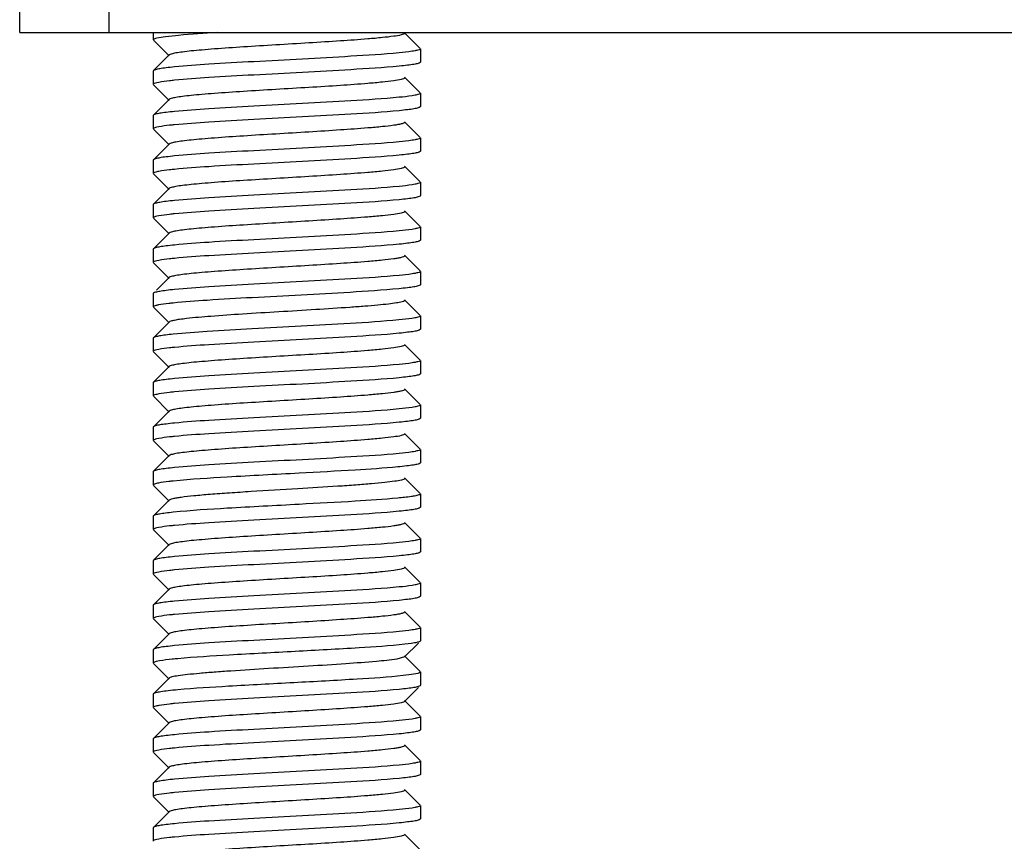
# Model space of a CAD drawing. Header units: millimetres. Extents: x -43833 to -38083, y -3638 to -2112.
# Tile 64 of 114: x -40875 to -40852, y -3226 to -3207. Entities that reach past the tile are written whole.
import ezdxf

# ---------------------------------------------------------------- set-up
doc = ezdxf.new("R2010")
doc.units = ezdxf.units.MM
doc.layers.add('02___PRT_ALL_AXES', color=7, linetype='Continuous')

msp = doc.modelspace()

# ---------------------------------------------------------------- linework, layer by layer
at = {"color": 7, "linetype": 'Continuous'}
for p, q in [((-40874.534, -3207.409), (-40874.534, -3192.909)), ((-40872.534, -3192.909), (-40872.534, -3207.409)), ((-40874.534, -3207.409), (-40734.534, -3207.409)), ((-40871.534, -3207.409), (-40871.534, -3207.572)), ((-40865.538, -3207.764), (-40865.889, -3207.412)), ((-40871.53, -3207.58), (-40871.179, -3207.932)), ((-40865.534, -3207.772), (-40865.534, -3208.072)), ((-40871.179, -3207.912), (-40871.53, -3208.264)), ((-40865.534, -3208.072), (-40865.538, -3208.08)), ((-40871.53, -3208.264), (-40871.534, -3208.272)), ((-40871.534, -3208.272), (-40871.534, -3208.572)), ((-40871.413, -3208.527), (-40871.454, -3208.535)), ((-40865.538, -3208.764), (-40865.889, -3208.412)), ((-40871.53, -3208.58), (-40871.179, -3208.932)), ((-40865.534, -3208.772), (-40865.534, -3209.072)), ((-40871.179, -3208.912), (-40871.53, -3209.264)), ((-40865.534, -3209.072), (-40865.538, -3209.08)), ((-40871.53, -3209.264), (-40871.534, -3209.272)), ((-40871.534, -3209.272), (-40871.534, -3209.572)), ((-40865.538, -3209.764), (-40865.889, -3209.412)), ((-40871.53, -3209.58), (-40871.179, -3209.932)), ((-40871.413, -3209.527), (-40871.454, -3209.535)), ((-40865.534, -3209.772), (-40865.534, -3210.072)), ((-40871.179, -3209.912), (-40871.53, -3210.264)), ((-40865.534, -3210.072), (-40865.538, -3210.08)), ((-40871.53, -3210.264), (-40871.534, -3210.272)), ((-40871.534, -3210.272), (-40871.534, -3210.572)), ((-40865.538, -3210.764), (-40865.889, -3210.412)), ((-40871.53, -3210.58), (-40871.179, -3210.932)), ((-40865.534, -3210.772), (-40865.534, -3211.072)), ((-40871.179, -3210.912), (-40871.53, -3211.264)), ((-40865.534, -3211.072), (-40865.538, -3211.08)), ((-40871.53, -3211.264), (-40871.534, -3211.272)), ((-40871.534, -3211.272), (-40871.534, -3211.572)), ((-40865.538, -3211.764), (-40865.889, -3211.412)), ((-40871.53, -3211.58), (-40871.179, -3211.932)), ((-40871.413, -3211.527), (-40871.454, -3211.535)), ((-40865.534, -3211.772), (-40865.534, -3212.072)), ((-40871.179, -3211.912), (-40871.53, -3212.264)), ((-40865.534, -3212.072), (-40865.538, -3212.08)), ((-40871.53, -3212.264), (-40871.534, -3212.272)), ((-40871.534, -3212.272), (-40871.534, -3212.572)), ((-40871.413, -3212.527), (-40871.454, -3212.535)), ((-40865.538, -3212.764), (-40865.889, -3212.412)), ((-40871.53, -3212.58), (-40871.179, -3212.932)), ((-40871.179, -3212.912), (-40871.464, -3213.198)), ((-40865.534, -3212.772), (-40865.534, -3213.072)), ((-40865.534, -3213.072), (-40865.538, -3213.08)), ((-40871.53, -3213.264), (-40871.534, -3213.272)), ((-40871.534, -3213.272), (-40871.534, -3213.572)), ((-40865.538, -3213.764), (-40865.889, -3213.412)), ((-40871.53, -3213.58), (-40871.179, -3213.932)), ((-40865.534, -3213.772), (-40865.534, -3214.072)), ((-40871.179, -3213.912), (-40871.53, -3214.264)), ((-40865.534, -3214.072), (-40865.538, -3214.08)), ((-40871.53, -3214.264), (-40871.534, -3214.272)), ((-40871.534, -3214.272), (-40871.534, -3214.572)), ((-40871.413, -3214.527), (-40871.454, -3214.535)), ((-40865.538, -3214.764), (-40865.889, -3214.412)), ((-40871.53, -3214.58), (-40871.179, -3214.932)), ((-40871.179, -3214.912), (-40871.53, -3215.264)), ((-40865.534, -3214.772), (-40865.534, -3215.072)), ((-40865.534, -3215.072), (-40865.538, -3215.08)), ((-40871.53, -3215.264), (-40871.534, -3215.272)), ((-40871.534, -3215.272), (-40871.534, -3215.572)), ((-40865.538, -3215.764), (-40865.889, -3215.412)), ((-40871.53, -3215.58), (-40871.179, -3215.932)), ((-40865.534, -3215.772), (-40865.534, -3216.072)), ((-40871.179, -3215.912), (-40871.53, -3216.264)), ((-40865.534, -3216.072), (-40865.538, -3216.08)), ((-40871.53, -3216.264), (-40871.534, -3216.272)), ((-40871.534, -3216.272), (-40871.534, -3216.572)), ((-40865.538, -3216.764), (-40865.889, -3216.412)), ((-40871.53, -3216.58), (-40871.179, -3216.932)), ((-40871.413, -3216.527), (-40871.454, -3216.535)), ((-40871.179, -3216.912), (-40871.53, -3217.264)), ((-40865.534, -3216.772), (-40865.534, -3217.072)), ((-40865.534, -3217.072), (-40865.538, -3217.08)), ((-40871.53, -3217.264), (-40871.534, -3217.272)), ((-40871.534, -3217.272), (-40871.534, -3217.572)), ((-40871.53, -3217.58), (-40871.179, -3217.932)), ((-40865.538, -3217.764), (-40865.889, -3217.412)), ((-40865.534, -3217.772), (-40865.534, -3218.072)), ((-40871.179, -3217.912), (-40871.53, -3218.264)), ((-40871.53, -3218.264), (-40871.534, -3218.272)), ((-40871.534, -3218.272), (-40871.534, -3218.572)), ((-40865.534, -3218.072), (-40865.538, -3218.08)), ((-40865.538, -3218.764), (-40865.889, -3218.412)), ((-40871.53, -3218.58), (-40871.179, -3218.932)), ((-40871.413, -3218.527), (-40871.454, -3218.535)), ((-40871.179, -3218.912), (-40871.53, -3219.264)), ((-40865.534, -3219.072), (-40865.538, -3219.08)), ((-40871.53, -3219.264), (-40871.534, -3219.272)), ((-40871.534, -3219.272), (-40871.534, -3219.572)), ((-40871.53, -3219.58), (-40871.179, -3219.932)), ((-40871.413, -3219.527), (-40871.454, -3219.535)), ((-40865.538, -3219.764), (-40865.889, -3219.412)), ((-40871.179, -3219.912), (-40871.53, -3220.264)), ((-40871.53, -3220.264), (-40871.534, -3220.272)), ((-40865.534, -3220.072), (-40865.538, -3220.08)), ((-40865.538, -3220.764), (-40865.889, -3220.412)), ((-40871.53, -3220.58), (-40871.179, -3220.932)), ((-40871.413, -3220.527), (-40871.454, -3220.535)), ((-40871.179, -3220.912), (-40871.53, -3221.264)), ((-40865.534, -3220.772), (-40865.534, -3221.072)), ((-40865.889, -3221.432), (-40865.58, -3221.122)), ((-40865.737, -3221.131), (-40865.887, -3221.15)), ((-40865.534, -3221.072), (-40865.538, -3221.08)), ((-40871.53, -3221.264), (-40871.534, -3221.272)), ((-40871.534, -3221.272), (-40871.534, -3221.572)), ((-40871.53, -3221.58), (-40871.179, -3221.932)), ((-40871.393, -3221.523), (-40871.472, -3221.54)), ((-40865.889, -3221.432), (-40866.063, -3221.481)), ((-40865.538, -3221.764), (-40865.889, -3221.412)), ((-40865.737, -3221.831), (-40865.92, -3221.854)), ((-40865.59, -3221.803), (-40865.737, -3221.831)), ((-40865.534, -3221.772), (-40865.534, -3222.072)), ((-40871.179, -3221.912), (-40871.53, -3222.264)), ((-40871.53, -3222.264), (-40871.534, -3222.272)), ((-40871.534, -3222.272), (-40871.534, -3222.572)), ((-40865.889, -3222.432), (-40865.58, -3222.122)), ((-40865.534, -3222.072), (-40865.538, -3222.08)), ((-40865.538, -3222.764), (-40865.889, -3222.412)), ((-40871.53, -3222.58), (-40871.179, -3222.932)), ((-40871.179, -3222.912), (-40871.53, -3223.264)), ((-40865.534, -3222.772), (-40865.534, -3223.072)), ((-40865.534, -3223.072), (-40865.538, -3223.08)), ((-40871.53, -3223.264), (-40871.534, -3223.272)), ((-40871.534, -3223.272), (-40871.534, -3223.572)), ((-40871.53, -3223.58), (-40871.179, -3223.932)), ((-40871.413, -3223.527), (-40871.454, -3223.535)), ((-40865.538, -3223.764), (-40865.889, -3223.412)), ((-40865.534, -3223.772), (-40865.534, -3224.072)), ((-40871.179, -3223.912), (-40871.53, -3224.264)), ((-40865.534, -3224.072), (-40865.538, -3224.08)), ((-40871.53, -3224.264), (-40871.534, -3224.272)), ((-40871.534, -3224.272), (-40871.534, -3224.572)), ((-40865.538, -3224.764), (-40865.889, -3224.412)), ((-40871.53, -3224.58), (-40871.179, -3224.932)), ((-40871.413, -3224.527), (-40871.454, -3224.535)), ((-40871.179, -3224.912), (-40871.53, -3225.264)), ((-40865.534, -3225.072), (-40865.538, -3225.08)), ((-40871.53, -3225.264), (-40871.534, -3225.272)), ((-40871.534, -3225.272), (-40871.534, -3225.572)), ((-40871.413, -3225.527), (-40871.454, -3225.535)), ((-40865.538, -3225.764), (-40865.889, -3225.412))]:
    msp.add_line(p, q, dxfattribs=at)
msp.add_arc((-40871.22, -3214.561), 1.052, 100.9288, 102.3598, dxfattribs=at)
for points, start_tangent, end_tangent in [([(-40870.101, -3207.409), (-40870.964, -3207.472), (-40871.262, -3207.504), (-40871.454, -3207.535)], (-0.998071, -0.06209), (-0.974252, -0.225464)), ([(-40865.889, -3207.432), (-40865.916, -3207.447), (-40865.966, -3207.462), (-40866.134, -3207.492), (-40866.388, -3207.522), (-40866.717, -3207.552), (-40867.329, -3207.597), (-40868.037, -3207.642), (-40868.784, -3207.687), (-40869.511, -3207.732), (-40870.161, -3207.777), (-40870.44, -3207.8), (-40870.681, -3207.822), (-40870.879, -3207.845), (-40871.03, -3207.867), (-40871.13, -3207.89), (-40871.179, -3207.912)], (-0.707624, -0.706589), (-0.705641, -0.708569)), ([(-40871.454, -3207.535), (-40871.514, -3207.554), (-40871.534, -3207.572)], (-0.974252, -0.225464), (0, -1)), ([(-40866.01, -3207.863), (-40867.096, -3207.942), (-40869.276, -3208.062), (-40870.289, -3208.121), (-40871.058, -3208.181)], (-0.995222, -0.097638), (-0.995222, -0.097638)), ([(-40865.656, -3207.817), (-40865.723, -3207.829), (-40866.01, -3207.863)], (-0.982697, -0.185221), (-0.995222, -0.097638)), ([(-40865.534, -3207.772), (-40865.565, -3207.795), (-40865.656, -3207.817)], (0, -1), (-0.982697, -0.185221)), ([(-40865.538, -3208.08), (-40865.584, -3208.101), (-40865.679, -3208.122), (-40865.822, -3208.142), (-40866.01, -3208.163)], (-0.70919, -0.705017), (-0.995222, -0.097638)), ([(-40871.058, -3208.181), (-40871.246, -3208.202), (-40871.389, -3208.222), (-40871.484, -3208.243), (-40871.53, -3208.264)], (-0.995222, -0.097638), (-0.709185, -0.705022)), ([(-40866.01, -3208.163), (-40867.096, -3208.242), (-40869.276, -3208.362), (-40870.289, -3208.421), (-40871.058, -3208.481)], (-0.995222, -0.097638), (-0.995222, -0.097638)), ([(-40871.454, -3208.535), (-40871.514, -3208.554), (-40871.534, -3208.572)], (-0.974252, -0.225464), (0, -1)), ([(-40871.058, -3208.481), (-40871.167, -3208.492), (-40871.413, -3208.527)], (-0.995222, -0.097638), (-0.982697, -0.185221)), ([(-40865.889, -3208.432), (-40865.916, -3208.447), (-40865.966, -3208.462), (-40866.134, -3208.492), (-40866.388, -3208.522), (-40866.717, -3208.552), (-40867.329, -3208.597), (-40868.037, -3208.642), (-40868.784, -3208.687), (-40869.511, -3208.732), (-40870.161, -3208.777), (-40870.44, -3208.8), (-40870.681, -3208.822), (-40870.879, -3208.845), (-40871.03, -3208.867), (-40871.13, -3208.89), (-40871.179, -3208.912)], (-0.706938, -0.707275), (-0.708084, -0.706128)), ([(-40865.534, -3208.772), (-40865.565, -3208.795), (-40865.656, -3208.817)], (0, -1), (-0.982697, -0.185221)), ([(-40866.01, -3208.863), (-40867.096, -3208.942), (-40869.276, -3209.062), (-40870.289, -3209.121), (-40871.058, -3209.181)], (-0.995222, -0.097638), (-0.995222, -0.097638)), ([(-40865.656, -3208.817), (-40865.723, -3208.829), (-40866.01, -3208.863)], (-0.982697, -0.185221), (-0.995222, -0.097638)), ([(-40871.058, -3209.181), (-40871.246, -3209.202), (-40871.389, -3209.222), (-40871.484, -3209.243), (-40871.53, -3209.264)], (-0.995222, -0.097638), (-0.709185, -0.705022)), ([(-40866.01, -3209.163), (-40867.096, -3209.242), (-40869.276, -3209.362), (-40870.289, -3209.421), (-40871.058, -3209.481)], (-0.995222, -0.097638), (-0.995222, -0.097638)), ([(-40865.538, -3209.08), (-40865.584, -3209.101), (-40865.679, -3209.122), (-40865.822, -3209.142), (-40866.01, -3209.163)], (-0.70919, -0.705017), (-0.995222, -0.097638)), ([(-40865.889, -3209.432), (-40865.916, -3209.447), (-40865.966, -3209.462), (-40866.039, -3209.477), (-40866.134, -3209.492), (-40866.388, -3209.522), (-40866.717, -3209.552), (-40867.329, -3209.597), (-40868.037, -3209.642), (-40868.784, -3209.687), (-40869.511, -3209.732), (-40870.161, -3209.777), (-40870.44, -3209.8), (-40870.681, -3209.822), (-40870.879, -3209.845), (-40871.03, -3209.867), (-40871.13, -3209.89), (-40871.179, -3209.912)], (-0.704801, -0.709405), (-0.706466, -0.707747)), ([(-40871.454, -3209.535), (-40871.514, -3209.554), (-40871.534, -3209.572)], (-0.974252, -0.225464), (0, -1)), ([(-40871.058, -3209.481), (-40871.167, -3209.492), (-40871.413, -3209.527)], (-0.995222, -0.097638), (-0.982697, -0.185221)), ([(-40866.01, -3209.863), (-40867.096, -3209.942), (-40869.276, -3210.062), (-40870.289, -3210.121), (-40871.058, -3210.181)], (-0.995222, -0.097638), (-0.995222, -0.097638)), ([(-40865.656, -3209.817), (-40865.723, -3209.829), (-40866.01, -3209.863)], (-0.982697, -0.185221), (-0.995222, -0.097638)), ([(-40865.534, -3209.772), (-40865.565, -3209.795), (-40865.656, -3209.817)], (0, -1), (-0.982697, -0.185221)), ([(-40865.538, -3210.08), (-40865.584, -3210.101), (-40865.679, -3210.122), (-40865.822, -3210.142), (-40866.01, -3210.163)], (-0.70919, -0.705017), (-0.995222, -0.097638)), ([(-40871.058, -3210.181), (-40871.246, -3210.202), (-40871.389, -3210.222), (-40871.484, -3210.243), (-40871.53, -3210.264)], (-0.995222, -0.097638), (-0.709185, -0.705022)), ([(-40866.01, -3210.163), (-40867.096, -3210.242), (-40869.276, -3210.362), (-40870.289, -3210.421), (-40871.058, -3210.481)], (-0.995222, -0.097638), (-0.995222, -0.097638)), ([(-40871.413, -3210.527), (-40871.504, -3210.549), (-40871.534, -3210.572)], (-0.982697, -0.185221), (0, -1)), ([(-40871.058, -3210.481), (-40871.167, -3210.492), (-40871.413, -3210.527)], (-0.995222, -0.097638), (-0.982697, -0.185221)), ([(-40865.889, -3210.432), (-40865.916, -3210.447), (-40865.966, -3210.462), (-40866.134, -3210.492), (-40866.388, -3210.522), (-40866.717, -3210.552), (-40867.329, -3210.597), (-40868.037, -3210.642), (-40868.784, -3210.687), (-40869.511, -3210.732), (-40870.161, -3210.777), (-40870.44, -3210.8), (-40870.681, -3210.822), (-40870.879, -3210.845), (-40871.03, -3210.867), (-40871.13, -3210.89), (-40871.179, -3210.912)], (-0.708004, -0.706208), (-0.706144, -0.708068)), ([(-40865.534, -3210.772), (-40865.565, -3210.795), (-40865.656, -3210.817)], (0, -1), (-0.982697, -0.185221)), ([(-40866.01, -3210.863), (-40867.096, -3210.942), (-40869.276, -3211.062), (-40870.289, -3211.121), (-40871.058, -3211.181)], (-0.995222, -0.097638), (-0.995222, -0.097638)), ([(-40865.656, -3210.817), (-40865.723, -3210.829), (-40866.01, -3210.863)], (-0.982697, -0.185221), (-0.995222, -0.097638)), ([(-40871.058, -3211.181), (-40871.246, -3211.202), (-40871.389, -3211.222), (-40871.484, -3211.243), (-40871.53, -3211.264)], (-0.995222, -0.097638), (-0.709185, -0.705022)), ([(-40866.01, -3211.163), (-40867.096, -3211.242), (-40869.276, -3211.362), (-40870.289, -3211.421), (-40871.058, -3211.481)], (-0.995222, -0.097638), (-0.995222, -0.097638)), ([(-40865.538, -3211.08), (-40865.584, -3211.101), (-40865.679, -3211.122), (-40865.822, -3211.142), (-40866.01, -3211.163)], (-0.70919, -0.705017), (-0.995222, -0.097638)), ([(-40865.889, -3211.432), (-40865.916, -3211.447), (-40865.966, -3211.462), (-40866.134, -3211.492), (-40866.388, -3211.522), (-40866.717, -3211.552), (-40867.329, -3211.597), (-40868.037, -3211.642), (-40868.784, -3211.687), (-40869.511, -3211.732), (-40870.161, -3211.777), (-40870.44, -3211.8), (-40870.681, -3211.822), (-40870.879, -3211.845), (-40871.03, -3211.867), (-40871.13, -3211.89), (-40871.179, -3211.912)], (-0.706412, -0.707801), (-0.708089, -0.706124)), ([(-40871.454, -3211.535), (-40871.514, -3211.554), (-40871.534, -3211.572)], (-0.974252, -0.225464), (0, -1)), ([(-40871.058, -3211.481), (-40871.167, -3211.492), (-40871.413, -3211.527)], (-0.995222, -0.097638), (-0.982697, -0.185221)), ([(-40866.01, -3211.863), (-40867.096, -3211.942), (-40869.276, -3212.062), (-40870.289, -3212.121), (-40871.058, -3212.181)], (-0.995222, -0.097638), (-0.995222, -0.097638)), ([(-40865.656, -3211.817), (-40865.723, -3211.829), (-40866.01, -3211.863)], (-0.982697, -0.185221), (-0.995222, -0.097638)), ([(-40865.534, -3211.772), (-40865.565, -3211.795), (-40865.656, -3211.817)], (0, -1), (-0.982697, -0.185221)), ([(-40865.538, -3212.08), (-40865.584, -3212.101), (-40865.679, -3212.122), (-40865.822, -3212.142), (-40866.01, -3212.163)], (-0.70919, -0.705017), (-0.995222, -0.097638)), ([(-40871.058, -3212.181), (-40871.246, -3212.202), (-40871.389, -3212.222), (-40871.484, -3212.243), (-40871.53, -3212.264)], (-0.995222, -0.097638), (-0.709185, -0.705022)), ([(-40866.01, -3212.163), (-40867.096, -3212.242), (-40869.276, -3212.362), (-40870.289, -3212.421), (-40871.058, -3212.481)], (-0.995222, -0.097638), (-0.995222, -0.097638)), ([(-40871.454, -3212.535), (-40871.514, -3212.554), (-40871.534, -3212.572)], (-0.974252, -0.225464), (0, -1)), ([(-40871.058, -3212.481), (-40871.167, -3212.492), (-40871.413, -3212.527)], (-0.995222, -0.097638), (-0.982697, -0.185221)), ([(-40865.889, -3212.432), (-40865.916, -3212.447), (-40865.966, -3212.462), (-40866.039, -3212.477), (-40866.134, -3212.492), (-40866.388, -3212.522), (-40866.717, -3212.552), (-40867.329, -3212.597), (-40868.037, -3212.642), (-40868.784, -3212.687), (-40869.511, -3212.732), (-40870.161, -3212.777), (-40870.44, -3212.8), (-40870.681, -3212.822), (-40870.879, -3212.845), (-40871.03, -3212.867), (-40871.13, -3212.89), (-40871.179, -3212.912)], (-0.704968, -0.709239), (-0.704849, -0.709357)), ([(-40866.01, -3212.863), (-40867.096, -3212.942), (-40869.276, -3213.062), (-40870.289, -3213.121), (-40871.058, -3213.181)], (-0.995222, -0.097638), (-0.995222, -0.097638)), ([(-40865.656, -3212.817), (-40865.723, -3212.829), (-40866.01, -3212.863)], (-0.982697, -0.185221), (-0.995222, -0.097638)), ([(-40865.534, -3212.772), (-40865.565, -3212.795), (-40865.656, -3212.817)], (0, -1), (-0.982697, -0.185221)), ([(-40871.058, -3213.181), (-40871.246, -3213.202), (-40871.389, -3213.222), (-40871.484, -3213.243), (-40871.53, -3213.264)], (-0.995222, -0.097638), (-0.709185, -0.705022)), ([(-40866.016, -3213.163), (-40867.115, -3213.244), (-40869.311, -3213.364), (-40870.324, -3213.424), (-40871.085, -3213.484)], (-0.995277, -0.09708), (-0.99496, -0.100268)), ([(-40865.538, -3213.08), (-40865.585, -3213.101), (-40865.681, -3213.122), (-40865.826, -3213.143), (-40866.016, -3213.163)], (-0.709237, -0.70497), (-0.995277, -0.09708)), ([(-40871.445, -3213.533), (-40871.512, -3213.553), (-40871.534, -3213.572)], (-0.97666, -0.214793), (0, -1)), ([(-40871.085, -3213.484), (-40871.188, -3213.495), (-40871.42, -3213.528)], (-0.99496, -0.100268), (-0.981719, -0.190335)), ([(-40865.889, -3213.432), (-40865.947, -3213.457), (-40866.069, -3213.482), (-40866.253, -3213.507), (-40866.493, -3213.532), (-40866.785, -3213.557), (-40867.12, -3213.582), (-40867.886, -3213.633), (-40868.716, -3213.683), (-40869.528, -3213.733), (-40870.242, -3213.783), (-40870.787, -3213.834)], (-0.708116, -0.706096), (-0.993555, -0.113351)), ([(-40870.787, -3213.834), (-40870.942, -3213.853), (-40871.06, -3213.873), (-40871.14, -3213.893), (-40871.179, -3213.912)], (-0.993555, -0.113351), (-0.706305, -0.707908)), ([(-40866.016, -3213.863), (-40867.115, -3213.944), (-40869.311, -3214.064), (-40870.324, -3214.124), (-40871.085, -3214.184)], (-0.995277, -0.09708), (-0.99496, -0.100268)), ([(-40865.657, -3213.818), (-40865.726, -3213.829), (-40866.016, -3213.863)], (-0.982909, -0.184094), (-0.995277, -0.09708)), ([(-40865.534, -3213.772), (-40865.565, -3213.795), (-40865.657, -3213.818)], (0, -1), (-0.982909, -0.184094)), ([(-40865.538, -3214.08), (-40865.584, -3214.101), (-40865.679, -3214.122), (-40865.822, -3214.142), (-40866.01, -3214.163)], (-0.70919, -0.705017), (-0.995222, -0.097638)), ([(-40871.085, -3214.184), (-40871.262, -3214.204), (-40871.397, -3214.224), (-40871.487, -3214.244), (-40871.53, -3214.264)], (-0.99496, -0.100268), (-0.708335, -0.705877)), ([(-40866.01, -3214.163), (-40867.096, -3214.242), (-40869.276, -3214.362), (-40870.289, -3214.421), (-40871.058, -3214.481)], (-0.995222, -0.097638), (-0.995222, -0.097638)), ([(-40871.058, -3214.481), (-40871.167, -3214.492), (-40871.413, -3214.527)], (-0.995222, -0.097638), (-0.982697, -0.185221)), ([(-40865.889, -3214.432), (-40865.916, -3214.447), (-40865.966, -3214.462), (-40866.134, -3214.492), (-40866.388, -3214.522), (-40866.717, -3214.552), (-40867.329, -3214.597), (-40868.037, -3214.642), (-40868.784, -3214.687), (-40869.511, -3214.732), (-40870.161, -3214.777), (-40870.44, -3214.8), (-40870.681, -3214.822), (-40870.879, -3214.845), (-40871.03, -3214.867), (-40871.13, -3214.89), (-40871.179, -3214.912)], (-0.705889, -0.708323), (-0.707848, -0.706365)), ([(-40871.454, -3214.535), (-40871.514, -3214.554), (-40871.534, -3214.572)], (-0.974252, -0.225464), (0, -1)), ([(-40866.01, -3214.863), (-40867.096, -3214.942), (-40869.276, -3215.062), (-40870.289, -3215.121), (-40871.058, -3215.181)], (-0.995222, -0.097638), (-0.995222, -0.097638)), ([(-40865.656, -3214.817), (-40865.723, -3214.829), (-40866.01, -3214.863)], (-0.982697, -0.185221), (-0.995222, -0.097638)), ([(-40865.534, -3214.772), (-40865.565, -3214.795), (-40865.656, -3214.817)], (0, -1), (-0.982697, -0.185221)), ([(-40871.058, -3215.181), (-40871.246, -3215.202), (-40871.389, -3215.222), (-40871.484, -3215.243), (-40871.53, -3215.264)], (-0.995222, -0.097638), (-0.709185, -0.705022)), ([(-40866.01, -3215.163), (-40867.096, -3215.242), (-40869.276, -3215.362), (-40870.289, -3215.421), (-40871.058, -3215.481)], (-0.995222, -0.097638), (-0.995222, -0.097638)), ([(-40865.538, -3215.08), (-40865.584, -3215.101), (-40865.679, -3215.122), (-40865.822, -3215.142), (-40866.01, -3215.163)], (-0.70919, -0.705017), (-0.995222, -0.097638)), ([(-40871.413, -3215.527), (-40871.504, -3215.549), (-40871.534, -3215.572)], (-0.982697, -0.185221), (0, -1)), ([(-40871.058, -3215.481), (-40871.167, -3215.492), (-40871.413, -3215.527)], (-0.995222, -0.097638), (-0.982697, -0.185221)), ([(-40865.889, -3215.432), (-40865.916, -3215.447), (-40865.966, -3215.462), (-40866.039, -3215.477), (-40866.134, -3215.492), (-40866.388, -3215.522), (-40866.717, -3215.552), (-40867.329, -3215.597), (-40868.037, -3215.642), (-40868.784, -3215.687), (-40869.511, -3215.732), (-40870.161, -3215.777), (-40870.44, -3215.8), (-40870.681, -3215.822), (-40870.879, -3215.845), (-40871.03, -3215.867), (-40871.13, -3215.89), (-40871.179, -3215.912)], (-0.70542, -0.70879), (-0.704807, -0.709399)), ([(-40865.656, -3215.817), (-40865.723, -3215.829), (-40866.01, -3215.863)], (-0.982697, -0.185221), (-0.995222, -0.097638)), ([(-40865.534, -3215.772), (-40865.565, -3215.795), (-40865.656, -3215.817)], (0, -1), (-0.982697, -0.185221)), ([(-40866.01, -3215.863), (-40867.096, -3215.942), (-40869.276, -3216.062), (-40870.289, -3216.121), (-40871.058, -3216.181)], (-0.995222, -0.097638), (-0.995222, -0.097638)), ([(-40865.538, -3216.08), (-40865.584, -3216.101), (-40865.679, -3216.122), (-40865.822, -3216.142), (-40866.01, -3216.163)], (-0.70919, -0.705017), (-0.995222, -0.097638)), ([(-40871.058, -3216.181), (-40871.246, -3216.202), (-40871.389, -3216.222), (-40871.484, -3216.243), (-40871.53, -3216.264)], (-0.995222, -0.097638), (-0.709185, -0.705022)), ([(-40866.01, -3216.163), (-40867.096, -3216.242), (-40869.276, -3216.362), (-40870.289, -3216.421), (-40871.058, -3216.481)], (-0.995222, -0.097638), (-0.995222, -0.097638)), ([(-40871.058, -3216.481), (-40871.167, -3216.492), (-40871.413, -3216.527)], (-0.995222, -0.097638), (-0.982697, -0.185221)), ([(-40865.889, -3216.432), (-40865.916, -3216.447), (-40865.966, -3216.462), (-40866.134, -3216.492), (-40866.388, -3216.522), (-40866.717, -3216.552), (-40867.329, -3216.597), (-40868.037, -3216.642), (-40868.784, -3216.687), (-40869.511, -3216.732), (-40870.161, -3216.777), (-40870.44, -3216.8), (-40870.681, -3216.822), (-40870.879, -3216.845), (-40871.03, -3216.867), (-40871.13, -3216.89), (-40871.179, -3216.912)], (-0.708007, -0.706206), (-0.707185, -0.707029)), ([(-40871.454, -3216.535), (-40871.514, -3216.554), (-40871.534, -3216.572)], (-0.974252, -0.225464), (0, -1)), ([(-40866.01, -3216.863), (-40867.096, -3216.942), (-40869.276, -3217.062), (-40870.289, -3217.121), (-40871.058, -3217.181)], (-0.995222, -0.097638), (-0.995222, -0.097638)), ([(-40865.656, -3216.817), (-40865.723, -3216.829), (-40866.01, -3216.863)], (-0.982697, -0.185221), (-0.995222, -0.097638)), ([(-40865.534, -3216.772), (-40865.565, -3216.795), (-40865.656, -3216.817)], (0, -1), (-0.982697, -0.185221)), ([(-40871.058, -3217.181), (-40871.246, -3217.202), (-40871.389, -3217.222), (-40871.484, -3217.243), (-40871.53, -3217.264)], (-0.995222, -0.097638), (-0.709185, -0.705022)), ([(-40866.044, -3217.166), (-40867.002, -3217.237), (-40868.257, -3217.307)], (-0.995505, -0.094708), (-0.998584, -0.053203)), ([(-40865.538, -3217.08), (-40865.587, -3217.102), (-40865.689, -3217.123), (-40865.842, -3217.145), (-40866.044, -3217.166)], (-0.709474, -0.704732), (-0.995505, -0.094708)), ([(-40868.257, -3217.307), (-40869.871, -3217.396), (-40871.085, -3217.484)], (-0.998584, -0.053203), (-0.994962, -0.10025)), ([(-40871.42, -3217.528), (-40871.505, -3217.55), (-40871.534, -3217.572)], (-0.981692, -0.190475), (0, -1)), ([(-40871.085, -3217.484), (-40871.188, -3217.495), (-40871.42, -3217.528)], (-0.994962, -0.10025), (-0.981692, -0.190475)), ([(-40865.889, -3217.432), (-40865.913, -3217.446), (-40865.958, -3217.46), (-40866.109, -3217.488), (-40866.335, -3217.516), (-40866.63, -3217.544), (-40866.985, -3217.573), (-40867.389, -3217.601), (-40868.29, -3217.657)], (-0.705415, -0.708795), (-0.998186, -0.060206)), ([(-40868.29, -3217.657), (-40869.339, -3217.721), (-40869.825, -3217.753), (-40870.26, -3217.785), (-40870.626, -3217.817), (-40870.908, -3217.849), (-40871.014, -3217.865), (-40871.095, -3217.881), (-40871.15, -3217.896), (-40871.179, -3217.912)], (-0.998186, -0.060206), (-0.707356, -0.706858)), ([(-40865.664, -3217.819), (-40865.737, -3217.831), (-40866.044, -3217.866)], (-0.983794, -0.179303), (-0.995505, -0.094708)), ([(-40865.534, -3217.772), (-40865.542, -3217.784), (-40865.567, -3217.795), (-40865.664, -3217.819)], (0, -1), (-0.983794, -0.179303)), ([(-40868.257, -3218.007), (-40869.871, -3218.096), (-40871.085, -3218.184)], (-0.998584, -0.053203), (-0.994962, -0.10025)), ([(-40866.044, -3217.866), (-40867.002, -3217.937), (-40868.257, -3218.007)], (-0.995505, -0.094708), (-0.998584, -0.053203)), ([(-40871.085, -3218.184), (-40871.262, -3218.204), (-40871.397, -3218.224), (-40871.487, -3218.244), (-40871.53, -3218.264)], (-0.994962, -0.10025), (-0.708974, -0.705235)), ([(-40866.01, -3218.163), (-40867.096, -3218.242), (-40869.276, -3218.362), (-40870.289, -3218.421), (-40871.058, -3218.481)], (-0.995222, -0.097638), (-0.995222, -0.097638)), ([(-40865.538, -3218.08), (-40865.584, -3218.101), (-40865.679, -3218.122), (-40865.822, -3218.142), (-40866.01, -3218.163)], (-0.70919, -0.705017), (-0.995222, -0.097638)), ([(-40871.058, -3218.481), (-40871.167, -3218.492), (-40871.413, -3218.527)], (-0.995222, -0.097638), (-0.982697, -0.185221)), ([(-40865.889, -3218.432), (-40865.916, -3218.447), (-40865.966, -3218.462), (-40866.039, -3218.477), (-40866.134, -3218.492), (-40866.388, -3218.522), (-40866.717, -3218.552), (-40867.329, -3218.597), (-40868.037, -3218.642), (-40868.784, -3218.687), (-40869.511, -3218.732), (-40870.161, -3218.777), (-40870.44, -3218.8), (-40870.681, -3218.822), (-40870.879, -3218.845), (-40871.03, -3218.867), (-40871.13, -3218.89), (-40871.179, -3218.912)], (-0.7062, -0.708012), (-0.704977, -0.70923)), ([(-40871.454, -3218.535), (-40871.514, -3218.554), (-40871.534, -3218.572)], (-0.974252, -0.225464), (0, -1)), ([(-40866.01, -3218.863), (-40867.096, -3218.942), (-40869.276, -3219.062), (-40870.289, -3219.121), (-40871.058, -3219.181)], (-0.995222, -0.097638), (-0.995222, -0.097638)), ([(-40865.656, -3218.817), (-40865.723, -3218.829), (-40866.01, -3218.863)], (-0.982697, -0.185221), (-0.995222, -0.097638)), ([(-40865.534, -3218.772), (-40865.565, -3218.795), (-40865.656, -3218.817)], (0, -1), (-0.982697, -0.185221)), ([(-40866.01, -3219.163), (-40867.096, -3219.242), (-40869.276, -3219.362), (-40870.289, -3219.421), (-40871.058, -3219.481)], (-0.995222, -0.097638), (-0.995222, -0.097638)), ([(-40865.538, -3219.08), (-40865.584, -3219.101), (-40865.679, -3219.122), (-40865.822, -3219.142), (-40866.01, -3219.163)], (-0.70919, -0.705017), (-0.995222, -0.097638)), ([(-40871.058, -3219.181), (-40871.246, -3219.202), (-40871.389, -3219.222), (-40871.484, -3219.243), (-40871.53, -3219.264)], (-0.995222, -0.097638), (-0.709185, -0.705022)), ([(-40871.454, -3219.535), (-40871.514, -3219.554), (-40871.534, -3219.572)], (-0.974252, -0.225464), (0, -1)), ([(-40871.058, -3219.481), (-40871.167, -3219.492), (-40871.413, -3219.527)], (-0.995222, -0.097638), (-0.982697, -0.185221)), ([(-40865.889, -3219.432), (-40865.916, -3219.447), (-40865.966, -3219.462), (-40866.134, -3219.492), (-40866.388, -3219.522), (-40866.717, -3219.552), (-40867.329, -3219.597), (-40868.037, -3219.642), (-40868.784, -3219.687), (-40869.511, -3219.732), (-40870.161, -3219.777), (-40870.44, -3219.8), (-40870.681, -3219.822), (-40870.879, -3219.845), (-40871.03, -3219.867), (-40871.13, -3219.89), (-40871.179, -3219.912)], (-0.707721, -0.706492), (-0.707625, -0.706588)), ([(-40865.656, -3219.817), (-40865.723, -3219.829), (-40866.01, -3219.863)], (-0.982697, -0.185221), (-0.995222, -0.097638)), ([(-40865.534, -3219.772), (-40865.565, -3219.795), (-40865.656, -3219.817)], (0, -1), (-0.982697, -0.185221)), ([(-40866.01, -3219.863), (-40867.096, -3219.942), (-40869.276, -3220.062), (-40870.289, -3220.121), (-40871.058, -3220.181)], (-0.995222, -0.097638), (-0.995222, -0.097638)), ([(-40871.058, -3220.181), (-40871.246, -3220.202), (-40871.389, -3220.222), (-40871.484, -3220.243), (-40871.53, -3220.264)], (-0.995222, -0.097638), (-0.709185, -0.705022)), ([(-40866.01, -3220.163), (-40867.096, -3220.242), (-40869.276, -3220.362), (-40870.289, -3220.421), (-40871.058, -3220.481)], (-0.995222, -0.097638), (-0.995222, -0.097638)), ([(-40865.538, -3220.08), (-40865.584, -3220.101), (-40865.679, -3220.122), (-40865.822, -3220.142), (-40866.01, -3220.163)], (-0.70919, -0.705017), (-0.995222, -0.097638)), ([(-40871.058, -3220.481), (-40871.167, -3220.492), (-40871.413, -3220.527)], (-0.995222, -0.097638), (-0.982697, -0.185221)), ([(-40865.889, -3220.432), (-40865.916, -3220.447), (-40865.966, -3220.462), (-40866.039, -3220.477), (-40866.134, -3220.492), (-40866.388, -3220.522), (-40866.717, -3220.552), (-40867.329, -3220.597), (-40868.037, -3220.642), (-40868.784, -3220.687), (-40869.511, -3220.732), (-40870.161, -3220.777), (-40870.44, -3220.8), (-40870.681, -3220.822), (-40870.879, -3220.845), (-40871.03, -3220.867), (-40871.13, -3220.89), (-40871.179, -3220.912)], (-0.70505, -0.709158), (-0.706449, -0.707764)), ([(-40871.454, -3220.535), (-40871.514, -3220.554), (-40871.534, -3220.572)], (-0.974252, -0.225464), (0, -1)), ([(-40866.01, -3220.863), (-40867.096, -3220.942), (-40869.276, -3221.062), (-40870.289, -3221.121), (-40871.058, -3221.181)], (-0.995222, -0.097638), (-0.995222, -0.097638)), ([(-40865.656, -3220.817), (-40865.723, -3220.829), (-40866.01, -3220.863)], (-0.982697, -0.185221), (-0.995222, -0.097638)), ([(-40865.534, -3220.772), (-40865.565, -3220.795), (-40865.656, -3220.817)], (0, -1), (-0.982697, -0.185221)), ([(-40865.887, -3221.15), (-40866.911, -3221.231), (-40868.345, -3221.312), (-40869.828, -3221.393), (-40870.983, -3221.474)], (-0.993712, -0.111965), (-0.995813, -0.091415)), ([(-40865.538, -3221.08), (-40865.56, -3221.093), (-40865.601, -3221.106), (-40865.737, -3221.131)], (-0.707066, -0.707147), (-0.989388, -0.145301)), ([(-40871.058, -3221.181), (-40871.246, -3221.202), (-40871.389, -3221.222), (-40871.484, -3221.243), (-40871.53, -3221.264)], (-0.995222, -0.097638), (-0.709185, -0.705022)), ([(-40871.472, -3221.54), (-40871.519, -3221.556), (-40871.534, -3221.572)], (-0.967032, -0.254654), (0, -1)), ([(-40870.983, -3221.474), (-40871.109, -3221.486), (-40871.393, -3221.523)], (-0.995813, -0.091415), (-0.984998, -0.172565)), ([(-40866.063, -3221.481), (-40866.522, -3221.535), (-40867.21, -3221.589), (-40868.049, -3221.643), (-40868.943, -3221.697), (-40869.79, -3221.751), (-40870.166, -3221.778), (-40870.495, -3221.805), (-40870.767, -3221.832), (-40870.976, -3221.858), (-40871.115, -3221.885), (-40871.156, -3221.899), (-40871.179, -3221.912)], (-0.98646, -0.164004), (-0.705312, -0.708897)), ([(-40865.534, -3221.772), (-40865.548, -3221.787), (-40865.59, -3221.803)], (0, -1), (-0.96394, -0.266121)), ([(-40865.92, -3221.854), (-40866.954, -3221.934), (-40868.379, -3222.014), (-40869.843, -3222.094), (-40870.983, -3222.174)], (-0.994203, -0.107516), (-0.995813, -0.091415)), ([(-40870.983, -3222.174), (-40871.202, -3222.196), (-40871.368, -3222.219), (-40871.478, -3222.241), (-40871.53, -3222.264)], (-0.995813, -0.091415), (-0.70977, -0.704434)), ([(-40866.01, -3222.163), (-40867.096, -3222.242), (-40869.276, -3222.362), (-40870.289, -3222.421), (-40871.058, -3222.481)], (-0.995222, -0.097638), (-0.995222, -0.097638)), ([(-40865.538, -3222.08), (-40865.584, -3222.101), (-40865.679, -3222.122), (-40865.822, -3222.142), (-40866.01, -3222.163)], (-0.70919, -0.705017), (-0.995222, -0.097638)), ([(-40871.058, -3222.481), (-40871.167, -3222.492), (-40871.413, -3222.527)], (-0.995222, -0.097638), (-0.982697, -0.185221)), ([(-40865.889, -3222.432), (-40865.916, -3222.447), (-40865.966, -3222.462), (-40866.134, -3222.492), (-40866.388, -3222.522), (-40866.717, -3222.552), (-40867.329, -3222.597), (-40868.037, -3222.642), (-40868.784, -3222.687), (-40869.511, -3222.732), (-40870.161, -3222.777), (-40870.44, -3222.8), (-40870.681, -3222.822), (-40870.879, -3222.845), (-40871.03, -3222.867), (-40871.13, -3222.89), (-40871.179, -3222.912)], (-0.707306, -0.706908), (-0.707947, -0.706265)), ([(-40871.413, -3222.527), (-40871.504, -3222.549), (-40871.534, -3222.572)], (-0.982697, -0.185221), (0, -1)), ([(-40866.01, -3222.863), (-40867.096, -3222.942), (-40869.276, -3223.062), (-40870.289, -3223.121), (-40871.058, -3223.181)], (-0.995222, -0.097638), (-0.995222, -0.097638)), ([(-40865.656, -3222.817), (-40865.723, -3222.829), (-40866.01, -3222.863)], (-0.982697, -0.185221), (-0.995222, -0.097638)), ([(-40865.534, -3222.772), (-40865.565, -3222.795), (-40865.656, -3222.817)], (0, -1), (-0.982697, -0.185221)), ([(-40865.538, -3223.08), (-40865.584, -3223.101), (-40865.679, -3223.122), (-40865.822, -3223.142), (-40866.01, -3223.163)], (-0.70919, -0.705017), (-0.995222, -0.097638)), ([(-40871.058, -3223.181), (-40871.246, -3223.202), (-40871.389, -3223.222), (-40871.484, -3223.243), (-40871.53, -3223.264)], (-0.995222, -0.097638), (-0.709185, -0.705022)), ([(-40866.01, -3223.163), (-40867.096, -3223.242), (-40869.276, -3223.362), (-40870.289, -3223.421), (-40871.058, -3223.481)], (-0.995222, -0.097638), (-0.995222, -0.097638)), ([(-40871.454, -3223.535), (-40871.514, -3223.554), (-40871.534, -3223.572)], (-0.974252, -0.225464), (0, -1)), ([(-40871.058, -3223.481), (-40871.167, -3223.492), (-40871.413, -3223.527)], (-0.995222, -0.097638), (-0.982697, -0.185221)), ([(-40865.889, -3223.432), (-40865.916, -3223.447), (-40865.966, -3223.462), (-40866.039, -3223.477), (-40866.134, -3223.492), (-40866.388, -3223.522), (-40866.717, -3223.552), (-40867.329, -3223.597), (-40868.037, -3223.642), (-40868.784, -3223.687), (-40869.511, -3223.732), (-40870.161, -3223.777), (-40870.44, -3223.8), (-40870.681, -3223.822), (-40870.879, -3223.845), (-40871.03, -3223.867), (-40871.13, -3223.89), (-40871.179, -3223.912)], (-0.704834, -0.709373), (-0.70558, -0.708631)), ([(-40865.656, -3223.817), (-40865.723, -3223.829), (-40866.01, -3223.863)], (-0.982697, -0.185221), (-0.995222, -0.097638)), ([(-40865.534, -3223.772), (-40865.565, -3223.795), (-40865.656, -3223.817)], (0, -1), (-0.982697, -0.185221)), ([(-40866.01, -3223.863), (-40867.096, -3223.942), (-40869.276, -3224.062), (-40870.289, -3224.121), (-40871.058, -3224.181)], (-0.995222, -0.097638), (-0.995222, -0.097638)), ([(-40871.058, -3224.181), (-40871.246, -3224.202), (-40871.389, -3224.222), (-40871.484, -3224.243), (-40871.53, -3224.264)], (-0.995222, -0.097638), (-0.709185, -0.705022)), ([(-40866.01, -3224.163), (-40867.096, -3224.242), (-40869.276, -3224.362), (-40870.289, -3224.421), (-40871.058, -3224.481)], (-0.995222, -0.097638), (-0.995222, -0.097638)), ([(-40865.538, -3224.08), (-40865.584, -3224.101), (-40865.679, -3224.122), (-40865.822, -3224.142), (-40866.01, -3224.163)], (-0.70919, -0.705017), (-0.995222, -0.097638)), ([(-40871.058, -3224.481), (-40871.167, -3224.492), (-40871.413, -3224.527)], (-0.995222, -0.097638), (-0.982697, -0.185221)), ([(-40865.889, -3224.432), (-40865.916, -3224.447), (-40865.966, -3224.462), (-40866.134, -3224.492), (-40866.388, -3224.522), (-40866.717, -3224.552), (-40867.329, -3224.597), (-40868.037, -3224.642), (-40868.784, -3224.687), (-40869.511, -3224.732), (-40870.161, -3224.777), (-40870.44, -3224.8), (-40870.681, -3224.822), (-40870.879, -3224.845), (-40871.03, -3224.867), (-40871.13, -3224.89), (-40871.179, -3224.912)], (-0.707747, -0.706466), (-0.705762, -0.708449)), ([(-40871.454, -3224.535), (-40871.514, -3224.554), (-40871.534, -3224.572)], (-0.974252, -0.225464), (0, -1)), ([(-40866.01, -3224.863), (-40867.096, -3224.942), (-40869.276, -3225.062), (-40870.289, -3225.121), (-40871.058, -3225.181)], (-0.995222, -0.097638), (-0.995222, -0.097638)), ([(-40865.656, -3224.817), (-40865.723, -3224.829), (-40866.01, -3224.863)], (-0.982697, -0.185221), (-0.995222, -0.097638)), ([(-40865.534, -3224.772), (-40865.565, -3224.795), (-40865.656, -3224.817)], (0, -1), (-0.982697, -0.185221)), ([(-40865.538, -3225.08), (-40865.584, -3225.101), (-40865.679, -3225.122), (-40865.822, -3225.142), (-40866.01, -3225.163)], (-0.70919, -0.705017), (-0.995222, -0.097638)), ([(-40871.058, -3225.181), (-40871.246, -3225.202), (-40871.389, -3225.222), (-40871.484, -3225.243), (-40871.53, -3225.264)], (-0.995222, -0.097638), (-0.709185, -0.705022)), ([(-40866.01, -3225.163), (-40867.096, -3225.242), (-40869.276, -3225.362), (-40870.289, -3225.421), (-40871.058, -3225.481)], (-0.995222, -0.097638), (-0.995222, -0.097638)), ([(-40871.454, -3225.535), (-40871.514, -3225.554), (-40871.534, -3225.572)], (-0.974252, -0.225464), (0, -1)), ([(-40871.058, -3225.481), (-40871.167, -3225.492), (-40871.413, -3225.527)], (-0.995222, -0.097638), (-0.982697, -0.185221)), ([(-40865.889, -3225.432), (-40865.916, -3225.447), (-40865.966, -3225.462), (-40866.134, -3225.492), (-40866.388, -3225.522), (-40866.717, -3225.552), (-40867.329, -3225.597), (-40868.037, -3225.642), (-40868.784, -3225.687), (-40869.511, -3225.732), (-40870.161, -3225.777), (-40870.44, -3225.8), (-40870.681, -3225.822), (-40870.879, -3225.845), (-40871.03, -3225.867), (-40871.13, -3225.89), (-40871.179, -3225.912)], (-0.706701, -0.707513), (-0.708106, -0.706107))]:
    msp.add_spline(points, degree=3, dxfattribs=dict(at, start_tangent=start_tangent, end_tangent=end_tangent))
at = {"layer": '02___PRT_ALL_AXES', "color": 7, "linetype": 'Continuous'}
for p, q in [((-40871.534, -3207.409), (-40871.534, -3207.572)), ((-40865.534, -3207.772), (-40865.534, -3208.072)), ((-40871.534, -3208.272), (-40871.534, -3208.572)), ((-40865.534, -3208.772), (-40865.534, -3209.072)), ((-40871.534, -3209.272), (-40871.534, -3209.572)), ((-40865.534, -3209.772), (-40865.534, -3210.072)), ((-40865.534, -3210.772), (-40865.534, -3211.072)), ((-40871.534, -3211.272), (-40871.534, -3211.572)), ((-40865.534, -3211.772), (-40865.534, -3212.072)), ((-40871.534, -3212.272), (-40871.534, -3212.572)), ((-40865.534, -3212.772), (-40865.534, -3213.072)), ((-40871.534, -3213.272), (-40871.534, -3213.572)), ((-40865.534, -3213.772), (-40865.534, -3214.072)), ((-40871.534, -3214.272), (-40871.534, -3214.572)), ((-40865.534, -3214.772), (-40865.534, -3215.072)), ((-40865.534, -3215.772), (-40865.534, -3216.072)), ((-40871.534, -3216.272), (-40871.534, -3216.572)), ((-40865.534, -3216.772), (-40865.534, -3217.072)), ((-40865.534, -3217.772), (-40865.534, -3218.072)), ((-40871.534, -3218.272), (-40871.534, -3218.572)), ((-40865.534, -3218.772), (-40865.534, -3219.072)), ((-40871.534, -3219.272), (-40871.534, -3219.572)), ((-40865.534, -3219.772), (-40865.534, -3220.072)), ((-40871.534, -3220.272), (-40871.534, -3220.572)), ((-40865.534, -3220.772), (-40865.534, -3221.072)), ((-40871.534, -3221.272), (-40871.534, -3221.572)), ((-40865.534, -3221.772), (-40865.534, -3222.072)), ((-40865.534, -3222.772), (-40865.534, -3223.072)), ((-40871.534, -3223.272), (-40871.534, -3223.572)), ((-40865.534, -3223.772), (-40865.534, -3224.072)), ((-40871.534, -3224.272), (-40871.534, -3224.572)), ((-40865.534, -3224.772), (-40865.534, -3225.072)), ((-40871.534, -3225.272), (-40871.534, -3225.572))]:
    msp.add_line(p, q, dxfattribs=at)

doc.saveas('drawing.dxf')
